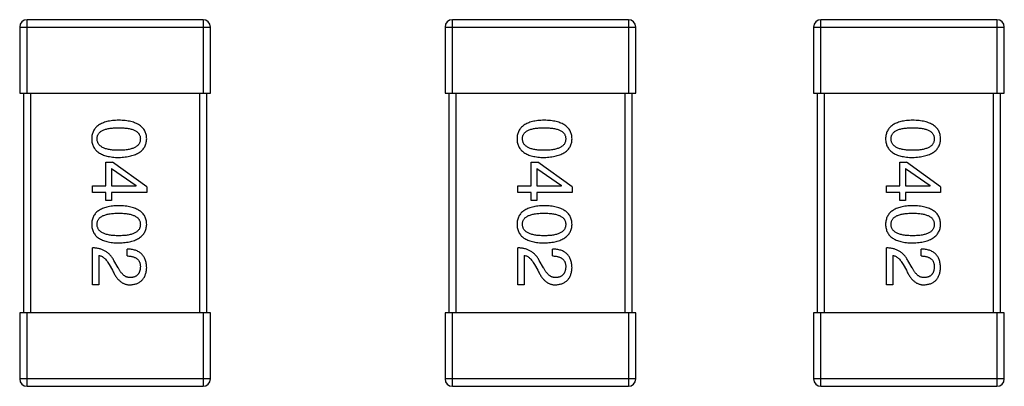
# Model space of a CAD drawing. Header units: millimetres. Extents: x 134 to 283, y 142 to 332.
# Tile 62 of 145: x 199.49 to 202.18, y 181.94 to 182.94. Entities that reach past the tile are written whole.
import ezdxf

# ---------------------------------------------------------------- set-up
doc = ezdxf.new("R2010")
doc.units = ezdxf.units.MM
doc.header["$LTSCALE"] = 0.1
doc.layers.get('0').update_dxf_attribs({"linetype": 'CONTINUOUS'})

msp = doc.modelspace()

# ---------------------------------------------------------------- linework, layer by layer
at = {"color": 7, "linetype": 'Continuous'}
for p, q in [((199.9914, 182.9402), (199.5114, 182.9402)), ((199.5114, 182.7402), (199.5114, 182.9402)), ((199.9914, 182.9402), (199.9914, 182.7402)), ((201.1514, 182.9402), (200.6714, 182.9402)), ((200.6714, 182.7402), (200.6714, 182.9402)), ((201.1514, 182.9402), (201.1514, 182.7402)), ((202.1565, 182.9402), (201.6765, 182.9402)), ((201.6765, 182.7402), (201.6765, 182.9402)), ((202.1565, 182.9402), (202.1565, 182.7402)), ((199.4914, 182.9202), (200.0114, 182.9202)), ((199.4914, 182.9202), (199.4914, 182.7402)), ((200.0114, 182.7402), (200.0114, 182.9202)), ((200.6514, 182.9202), (201.1714, 182.9202)), ((200.6514, 182.9202), (200.6514, 182.7402)), ((201.1714, 182.7402), (201.1714, 182.9202)), ((201.6565, 182.9202), (202.1765, 182.9202)), ((201.6565, 182.9202), (201.6565, 182.7402)), ((202.1765, 182.7402), (202.1765, 182.9202)), ((199.4914, 182.7402), (200.0114, 182.7402)), ((199.5014, 182.7402), (199.5014, 182.1402)), ((199.5214, 182.1402), (199.5214, 182.7402)), ((199.9814, 182.7402), (199.9814, 182.1402)), ((200.0014, 182.1402), (200.0014, 182.7402)), ((200.6514, 182.7402), (201.1714, 182.7402)), ((200.6614, 182.7402), (200.6614, 182.1402)), ((200.6814, 182.1402), (200.6814, 182.7402)), ((201.1414, 182.7402), (201.1414, 182.1402)), ((201.1614, 182.1402), (201.1614, 182.7402)), ((201.6565, 182.7402), (202.1765, 182.7402)), ((201.6665, 182.7402), (201.6665, 182.1402)), ((201.6865, 182.1402), (201.6865, 182.7402)), ((202.1465, 182.7402), (202.1465, 182.1402)), ((202.1665, 182.1402), (202.1665, 182.7402)), ((199.7262, 182.5519), (199.7442, 182.5519)), ((199.7262, 182.4871), (199.7262, 182.5519)), ((199.7418, 182.5346), (199.809, 182.4879)), ((199.7418, 182.5346), (199.7418, 182.4871)), ((199.8377, 182.4846), (199.7442, 182.5519)), ((200.8862, 182.5519), (200.9042, 182.5519)), ((200.8862, 182.4871), (200.8862, 182.5519)), ((200.9018, 182.5346), (200.969, 182.4879)), ((200.9018, 182.5346), (200.9018, 182.4871)), ((200.9977, 182.4846), (200.9042, 182.5519)), ((201.8913, 182.5519), (201.9093, 182.5519)), ((201.8913, 182.4871), (201.8913, 182.5519)), ((201.9068, 182.5346), (201.974, 182.4879)), ((201.9068, 182.5346), (201.9068, 182.4871)), ((202.0027, 182.4846), (201.9093, 182.5519)), ((199.6901, 182.4871), (199.7262, 182.4871)), ((199.6901, 182.4691), (199.6901, 182.4871)), ((199.7418, 182.4871), (199.809, 182.4871)), ((199.809, 182.4871), (199.809, 182.4879)), ((199.8377, 182.4846), (199.8377, 182.4691)), ((200.8501, 182.4871), (200.8862, 182.4871)), ((200.8501, 182.4691), (200.8501, 182.4871)), ((200.9018, 182.4871), (200.969, 182.4871)), ((200.969, 182.4871), (200.969, 182.4879)), ((200.9977, 182.4846), (200.9977, 182.4691)), ((201.8552, 182.4871), (201.8913, 182.4871)), ((201.8552, 182.4691), (201.8552, 182.4871)), ((201.9068, 182.4871), (201.974, 182.4871)), ((201.974, 182.4871), (201.974, 182.4879)), ((202.0027, 182.4846), (202.0027, 182.4691)), ((199.7262, 182.4691), (199.6901, 182.4691)), ((199.7262, 182.4469), (199.7262, 182.4691)), ((199.8377, 182.4691), (199.7418, 182.4691)), ((199.7418, 182.4691), (199.7418, 182.4469)), ((200.8862, 182.4691), (200.8501, 182.4691)), ((200.8862, 182.4469), (200.8862, 182.4691)), ((200.9977, 182.4691), (200.9018, 182.4691)), ((200.9018, 182.4691), (200.9018, 182.4469)), ((201.8913, 182.4691), (201.8552, 182.4691)), ((201.8913, 182.4469), (201.8913, 182.4691)), ((202.0027, 182.4691), (201.9068, 182.4691)), ((201.9068, 182.4691), (201.9068, 182.4469)), ((199.7418, 182.4469), (199.7262, 182.4469)), ((200.9018, 182.4469), (200.8862, 182.4469)), ((201.9068, 182.4469), (201.8913, 182.4469)), ((199.6901, 182.2171), (199.6901, 182.3179)), ((200.8501, 182.2171), (200.8501, 182.3179)), ((201.8552, 182.2171), (201.8552, 182.3179)), ((199.7073, 182.2974), (199.7073, 182.2171)), ((199.7844, 182.2958), (199.7844, 182.3146)), ((200.8673, 182.2974), (200.8673, 182.2171)), ((200.9444, 182.2958), (200.9444, 182.3146)), ((201.8724, 182.2974), (201.8724, 182.2171)), ((201.9495, 182.2958), (201.9495, 182.3146)), ((199.7352, 182.2728), (199.7442, 182.2572)), ((199.7598, 182.2638), (199.7483, 182.2835)), ((200.8952, 182.2728), (200.9042, 182.2572)), ((200.9198, 182.2638), (200.9083, 182.2835)), ((201.9003, 182.2728), (201.9093, 182.2572)), ((201.9249, 182.2638), (201.9134, 182.2835)), ((199.7073, 182.2171), (199.6901, 182.2171)), ((200.8673, 182.2171), (200.8501, 182.2171)), ((201.8724, 182.2171), (201.8552, 182.2171)), ((200.0114, 182.1402), (199.4914, 182.1402)), ((199.4914, 182.1402), (199.4914, 181.9602)), ((199.5114, 181.9402), (199.5114, 182.1402)), ((199.9914, 182.1402), (199.9914, 181.9402)), ((200.0114, 181.9602), (200.0114, 182.1402)), ((201.1714, 182.1402), (200.6514, 182.1402)), ((200.6514, 182.1402), (200.6514, 181.9602)), ((200.6714, 181.9402), (200.6714, 182.1402)), ((201.1514, 182.1402), (201.1514, 181.9402)), ((201.1714, 181.9602), (201.1714, 182.1402)), ((202.1765, 182.1402), (201.6565, 182.1402)), ((201.6565, 182.1402), (201.6565, 181.9602)), ((201.6765, 181.9402), (201.6765, 182.1402)), ((202.1565, 182.1402), (202.1565, 181.9402)), ((202.1765, 181.9602), (202.1765, 182.1402)), ((200.0114, 181.9602), (199.4914, 181.9602)), ((199.5114, 181.9402), (199.9914, 181.9402)), ((201.1714, 181.9602), (200.6514, 181.9602)), ((200.6714, 181.9402), (201.1514, 181.9402)), ((202.1765, 181.9602), (201.6565, 181.9602)), ((201.6765, 181.9402), (202.1565, 181.9402))]:
    msp.add_line(p, q, dxfattribs=at)
for centre, start, end in [((199.5114, 182.9202), 90, 180), ((199.9914, 182.9202), 0, 90), ((200.6714, 182.9202), 90, 180), ((201.1514, 182.9202), 0, 90), ((201.6765, 182.9202), 90, 180), ((202.1565, 182.9202), 0, 90), ((199.5114, 181.9602), 180, 270), ((199.9914, 181.9602), 270, 0), ((200.6714, 181.9602), 180, 270), ((201.1514, 181.9602), 270, 0), ((201.6765, 181.9602), 180, 270), ((202.1565, 181.9602), 270, 0)]:
    msp.add_arc(centre, 0.02, start, end, dxfattribs=at)
for points, knots in [([(199.7614, 182.666), (199.7585, 182.6659), (199.7528, 182.6657), (199.7445, 182.6649), (199.7368, 182.6638), (199.7296, 182.6623), (199.723, 182.6604), (199.717, 182.6582), (199.7114, 182.6556), (199.7065, 182.6526), (199.7021, 182.6492), (199.6984, 182.6455), (199.6951, 182.6413), (199.6925, 182.6368), (199.6904, 182.6319), (199.6889, 182.6267), (199.6879, 182.621), (199.6878, 182.6171), (199.6877, 182.6152)], [0, 0, 0, 0, 0.087693, 0.170223, 0.247496, 0.319826, 0.387768, 0.451403, 0.511459, 0.568358, 0.622671, 0.675251, 0.726739, 0.778422, 0.830759, 0.884394, 0.940865, 1, 1, 1, 1]), ([(199.8377, 182.6152), (199.8376, 182.6171), (199.8374, 182.621), (199.8364, 182.6267), (199.8348, 182.6319), (199.8327, 182.6368), (199.83, 182.6413), (199.8266, 182.6455), (199.8227, 182.6492), (199.8182, 182.6526), (199.8131, 182.6556), (199.8074, 182.6582), (199.8012, 182.6604), (199.7943, 182.6623), (199.7869, 182.6638), (199.779, 182.6649), (199.7704, 182.6657), (199.7645, 182.6659), (199.7614, 182.666)], [0, 0, 0, 0, 0.057911, 0.113262, 0.165956, 0.217443, 0.268511, 0.319665, 0.372, 0.426129, 0.483365, 0.543779, 0.607756, 0.676562, 0.749704, 0.827713, 0.911177, 1, 1, 1, 1]), ([(200.9214, 182.666), (200.9185, 182.6659), (200.9128, 182.6657), (200.9045, 182.6649), (200.8968, 182.6638), (200.8896, 182.6623), (200.883, 182.6604), (200.8769, 182.6582), (200.8714, 182.6556), (200.8665, 182.6526), (200.8621, 182.6492), (200.8584, 182.6455), (200.8551, 182.6413), (200.8525, 182.6368), (200.8504, 182.6319), (200.8489, 182.6267), (200.8479, 182.621), (200.8478, 182.6171), (200.8477, 182.6152)], [0, 0, 0, 0, 0.087693, 0.170223, 0.247496, 0.319826, 0.387768, 0.451403, 0.511459, 0.568358, 0.622671, 0.675251, 0.726739, 0.778422, 0.830759, 0.884394, 0.940865, 1, 1, 1, 1]), ([(200.9977, 182.6152), (200.9976, 182.6171), (200.9974, 182.621), (200.9964, 182.6267), (200.9948, 182.6319), (200.9927, 182.6368), (200.99, 182.6413), (200.9866, 182.6455), (200.9827, 182.6492), (200.9782, 182.6526), (200.9731, 182.6556), (200.9674, 182.6582), (200.9612, 182.6604), (200.9543, 182.6623), (200.9469, 182.6638), (200.939, 182.6649), (200.9304, 182.6657), (200.9245, 182.6659), (200.9214, 182.666)], [0, 0, 0, 0, 0.057911, 0.113262, 0.165956, 0.217443, 0.268511, 0.319665, 0.372, 0.426129, 0.483365, 0.543779, 0.607756, 0.676562, 0.749704, 0.827713, 0.911177, 1, 1, 1, 1]), ([(201.9265, 182.666), (201.9236, 182.6659), (201.9178, 182.6657), (201.9095, 182.6649), (201.9018, 182.6638), (201.8947, 182.6623), (201.8881, 182.6604), (201.882, 182.6582), (201.8765, 182.6556), (201.8716, 182.6526), (201.8672, 182.6492), (201.8634, 182.6455), (201.8602, 182.6413), (201.8575, 182.6368), (201.8555, 182.6319), (201.8539, 182.6267), (201.853, 182.621), (201.8528, 182.6171), (201.8527, 182.6152)], [0, 0, 0, 0, 0.087693, 0.170223, 0.247496, 0.319826, 0.387768, 0.451403, 0.511459, 0.568358, 0.622671, 0.675251, 0.726739, 0.778422, 0.830759, 0.884394, 0.940865, 1, 1, 1, 1]), ([(202.0027, 182.6152), (202.0026, 182.6171), (202.0025, 182.621), (202.0015, 182.6267), (201.9999, 182.6319), (201.9978, 182.6368), (201.995, 182.6413), (201.9917, 182.6455), (201.9878, 182.6492), (201.9832, 182.6526), (201.9782, 182.6556), (201.9725, 182.6582), (201.9662, 182.6604), (201.9594, 182.6623), (201.952, 182.6638), (201.944, 182.6649), (201.9355, 182.6657), (201.9295, 182.6659), (201.9265, 182.666)], [0, 0, 0, 0, 0.057911, 0.113262, 0.165956, 0.217443, 0.268511, 0.319665, 0.372, 0.426129, 0.483365, 0.543779, 0.607756, 0.676562, 0.749704, 0.827713, 0.911177, 1, 1, 1, 1]), ([(199.7024, 182.6152), (199.7025, 182.6164), (199.7026, 182.6188), (199.7032, 182.6223), (199.7044, 182.6255), (199.7061, 182.6285), (199.7082, 182.6312), (199.7107, 182.6338), (199.7137, 182.636), (199.7172, 182.638), (199.7212, 182.6398), (199.7256, 182.6413), (199.7304, 182.6426), (199.7357, 182.6437), (199.7415, 182.6445), (199.7477, 182.645), (199.7544, 182.6454), (199.7591, 182.6455), (199.7614, 182.6455)], [0, 0, 0, 0, 0.049766, 0.097012, 0.143225, 0.188786, 0.235079, 0.282962, 0.333687, 0.387747, 0.445963, 0.508657, 0.576545, 0.649868, 0.72822, 0.812712, 0.903543, 1, 1, 1, 1]), ([(199.7614, 182.6455), (199.7638, 182.6455), (199.7684, 182.6454), (199.7751, 182.645), (199.7814, 182.6445), (199.7871, 182.6437), (199.7924, 182.6426), (199.7973, 182.6413), (199.8017, 182.6398), (199.8056, 182.638), (199.8091, 182.636), (199.8122, 182.6338), (199.8147, 182.6312), (199.8168, 182.6285), (199.8185, 182.6255), (199.8196, 182.6223), (199.8203, 182.6188), (199.8204, 182.6164), (199.8205, 182.6152)], [0, 0, 0, 0, 0.096452, 0.187278, 0.271765, 0.350519, 0.423437, 0.491321, 0.554011, 0.612224, 0.666281, 0.717003, 0.764884, 0.811423, 0.856783, 0.902993, 0.950236, 1, 1, 1, 1]), ([(200.8624, 182.6152), (200.8625, 182.6164), (200.8626, 182.6188), (200.8632, 182.6223), (200.8644, 182.6255), (200.8661, 182.6285), (200.8681, 182.6312), (200.8707, 182.6338), (200.8737, 182.636), (200.8772, 182.638), (200.8812, 182.6398), (200.8856, 182.6413), (200.8904, 182.6426), (200.8957, 182.6437), (200.9015, 182.6445), (200.9077, 182.645), (200.9144, 182.6454), (200.9191, 182.6455), (200.9214, 182.6455)], [0, 0, 0, 0, 0.049766, 0.097012, 0.143225, 0.188786, 0.235079, 0.282962, 0.333687, 0.387747, 0.445963, 0.508657, 0.576545, 0.649868, 0.72822, 0.812712, 0.903543, 1, 1, 1, 1]), ([(200.9214, 182.6455), (200.9238, 182.6455), (200.9284, 182.6454), (200.9351, 182.645), (200.9414, 182.6445), (200.9471, 182.6437), (200.9524, 182.6426), (200.9573, 182.6413), (200.9617, 182.6398), (200.9656, 182.638), (200.9691, 182.636), (200.9722, 182.6338), (200.9747, 182.6312), (200.9768, 182.6285), (200.9785, 182.6255), (200.9796, 182.6223), (200.9803, 182.6188), (200.9804, 182.6164), (200.9805, 182.6152)], [0, 0, 0, 0, 0.096452, 0.187278, 0.271765, 0.350519, 0.423437, 0.491321, 0.554011, 0.612224, 0.666281, 0.717003, 0.764884, 0.811423, 0.856783, 0.902993, 0.950236, 1, 1, 1, 1]), ([(201.8675, 182.6152), (201.8675, 182.6164), (201.8676, 182.6188), (201.8683, 182.6223), (201.8695, 182.6255), (201.8711, 182.6285), (201.8732, 182.6312), (201.8758, 182.6338), (201.8788, 182.636), (201.8823, 182.638), (201.8862, 182.6398), (201.8906, 182.6413), (201.8955, 182.6426), (201.9008, 182.6437), (201.9066, 182.6445), (201.9128, 182.645), (201.9195, 182.6454), (201.9241, 182.6455), (201.9265, 182.6455)], [0, 0, 0, 0, 0.049766, 0.097012, 0.143225, 0.188786, 0.235079, 0.282962, 0.333687, 0.387747, 0.445963, 0.508657, 0.576545, 0.649868, 0.72822, 0.812712, 0.903543, 1, 1, 1, 1]), ([(201.9265, 182.6455), (201.9289, 182.6455), (201.9335, 182.6454), (201.9402, 182.645), (201.9464, 182.6445), (201.9522, 182.6437), (201.9575, 182.6426), (201.9624, 182.6413), (201.9668, 182.6398), (201.9707, 182.638), (201.9742, 182.636), (201.9772, 182.6338), (201.9798, 182.6312), (201.9819, 182.6285), (201.9835, 182.6255), (201.9847, 182.6223), (201.9854, 182.6188), (201.9855, 182.6164), (201.9855, 182.6152)], [0, 0, 0, 0, 0.096452, 0.187278, 0.271765, 0.350519, 0.423437, 0.491321, 0.554011, 0.612224, 0.666281, 0.717003, 0.764884, 0.811423, 0.856783, 0.902993, 0.950236, 1, 1, 1, 1]), ([(199.6877, 182.6152), (199.6878, 182.6132), (199.6879, 182.6093), (199.6889, 182.6037), (199.6904, 182.5984), (199.6925, 182.5935), (199.6951, 182.589), (199.6984, 182.5848), (199.7022, 182.5811), (199.7065, 182.5777), (199.7115, 182.5747), (199.7169, 182.5721), (199.723, 182.5699), (199.7296, 182.568), (199.7368, 182.5665), (199.7445, 182.5654), (199.7528, 182.5646), (199.7585, 182.5644), (199.7614, 182.5643)], [0, 0, 0, 0, 0.059134, 0.115603, 0.169236, 0.221572, 0.273254, 0.32474, 0.377319, 0.431815, 0.488555, 0.548609, 0.612242, 0.680182, 0.75251, 0.829782, 0.91231, 1, 1, 1, 1]), ([(199.7614, 182.584), (199.7591, 182.584), (199.7545, 182.5841), (199.7479, 182.5844), (199.7418, 182.585), (199.7361, 182.5859), (199.7308, 182.587), (199.7259, 182.5883), (199.7216, 182.5899), (199.7176, 182.5917), (199.7141, 182.5938), (199.7111, 182.5961), (199.7085, 182.5986), (199.7064, 182.6015), (199.7047, 182.6045), (199.7034, 182.6079), (199.7027, 182.6114), (199.7025, 182.6139), (199.7024, 182.6152)], [0, 0, 0, 0, 0.094834, 0.184067, 0.267029, 0.344713, 0.417334, 0.484367, 0.546941, 0.604717, 0.65953, 0.710539, 0.759381, 0.806382, 0.853027, 0.900623, 0.949121, 1, 1, 1, 1]), ([(199.7614, 182.5643), (199.7645, 182.5645), (199.7703, 182.5647), (199.7788, 182.5656), (199.7867, 182.5668), (199.794, 182.5683), (199.8008, 182.5702), (199.807, 182.5725), (199.8127, 182.5751), (199.8178, 182.5781), (199.8223, 182.5815), (199.8262, 182.5852), (199.8296, 182.5893), (199.8324, 182.5938), (199.8346, 182.5986), (199.8362, 182.6038), (199.8373, 182.6094), (199.8375, 182.6132), (199.8377, 182.6152)], [0, 0, 0, 0, 0.088475, 0.171606, 0.249595, 0.322626, 0.391327, 0.455765, 0.516374, 0.573675, 0.628522, 0.681161, 0.732559, 0.783563, 0.83504, 0.887639, 0.942585, 1, 1, 1, 1]), ([(199.8205, 182.6152), (199.8204, 182.6139), (199.8203, 182.6114), (199.8196, 182.6079), (199.8185, 182.6045), (199.8169, 182.6015), (199.8147, 182.5987), (199.8122, 182.5961), (199.8091, 182.5938), (199.8057, 182.5917), (199.8017, 182.5899), (199.7973, 182.5883), (199.7925, 182.587), (199.7871, 182.5859), (199.7814, 182.585), (199.7751, 182.5844), (199.7684, 182.5841), (199.7638, 182.584), (199.7614, 182.584)], [0, 0, 0, 0, 0.050604, 0.098688, 0.145699, 0.191791, 0.238625, 0.286717, 0.337546, 0.391814, 0.449755, 0.512106, 0.579685, 0.652048, 0.730262, 0.814146, 0.904281, 1, 1, 1, 1]), ([(200.8477, 182.6152), (200.8478, 182.6132), (200.8479, 182.6093), (200.8489, 182.6037), (200.8504, 182.5984), (200.8525, 182.5935), (200.8551, 182.589), (200.8584, 182.5848), (200.8622, 182.5811), (200.8665, 182.5777), (200.8715, 182.5747), (200.8769, 182.5721), (200.883, 182.5699), (200.8896, 182.568), (200.8968, 182.5665), (200.9045, 182.5654), (200.9128, 182.5646), (200.9185, 182.5644), (200.9214, 182.5643)], [0, 0, 0, 0, 0.059134, 0.115603, 0.169236, 0.221572, 0.273254, 0.32474, 0.377319, 0.431815, 0.488555, 0.548609, 0.612242, 0.680182, 0.75251, 0.829782, 0.91231, 1, 1, 1, 1]), ([(200.9214, 182.584), (200.9191, 182.584), (200.9145, 182.5841), (200.9079, 182.5844), (200.9018, 182.585), (200.896, 182.5859), (200.8908, 182.587), (200.8859, 182.5883), (200.8816, 182.5899), (200.8776, 182.5917), (200.8741, 182.5938), (200.8711, 182.5961), (200.8685, 182.5986), (200.8664, 182.6015), (200.8647, 182.6045), (200.8634, 182.6079), (200.8627, 182.6114), (200.8625, 182.6139), (200.8624, 182.6152)], [0, 0, 0, 0, 0.094834, 0.184067, 0.267029, 0.344713, 0.417334, 0.484367, 0.546941, 0.604717, 0.65953, 0.710539, 0.759381, 0.806382, 0.853027, 0.900623, 0.949121, 1, 1, 1, 1]), ([(200.9214, 182.5643), (200.9245, 182.5645), (200.9303, 182.5647), (200.9388, 182.5656), (200.9467, 182.5668), (200.954, 182.5683), (200.9608, 182.5702), (200.967, 182.5725), (200.9727, 182.5751), (200.9778, 182.5781), (200.9823, 182.5815), (200.9862, 182.5852), (200.9896, 182.5893), (200.9924, 182.5938), (200.9946, 182.5986), (200.9962, 182.6038), (200.9973, 182.6094), (200.9975, 182.6132), (200.9977, 182.6152)], [0, 0, 0, 0, 0.088475, 0.171606, 0.249595, 0.322626, 0.391327, 0.455765, 0.516374, 0.573675, 0.628522, 0.681161, 0.732559, 0.783563, 0.83504, 0.887639, 0.942585, 1, 1, 1, 1]), ([(200.9805, 182.6152), (200.9804, 182.6139), (200.9803, 182.6114), (200.9796, 182.6079), (200.9785, 182.6045), (200.9768, 182.6015), (200.9747, 182.5987), (200.9722, 182.5961), (200.9691, 182.5938), (200.9657, 182.5917), (200.9617, 182.5899), (200.9573, 182.5883), (200.9524, 182.587), (200.9471, 182.5859), (200.9414, 182.585), (200.9351, 182.5844), (200.9284, 182.5841), (200.9238, 182.584), (200.9214, 182.584)], [0, 0, 0, 0, 0.050604, 0.098688, 0.145699, 0.191791, 0.238625, 0.286717, 0.337546, 0.391814, 0.449755, 0.512106, 0.579685, 0.652048, 0.730262, 0.814146, 0.904281, 1, 1, 1, 1]), ([(201.8527, 182.6152), (201.8528, 182.6132), (201.853, 182.6093), (201.8539, 182.6037), (201.8555, 182.5984), (201.8575, 182.5935), (201.8602, 182.589), (201.8634, 182.5848), (201.8672, 182.5811), (201.8716, 182.5777), (201.8765, 182.5747), (201.882, 182.5721), (201.8881, 182.5699), (201.8947, 182.568), (201.9018, 182.5665), (201.9095, 182.5654), (201.9178, 182.5646), (201.9236, 182.5644), (201.9265, 182.5643)], [0, 0, 0, 0, 0.059134, 0.115603, 0.169236, 0.221572, 0.273254, 0.32474, 0.377319, 0.431815, 0.488555, 0.548609, 0.612242, 0.680182, 0.75251, 0.829782, 0.91231, 1, 1, 1, 1]), ([(201.9265, 182.584), (201.9242, 182.584), (201.9196, 182.5841), (201.913, 182.5844), (201.9068, 182.585), (201.9011, 182.5859), (201.8958, 182.587), (201.891, 182.5883), (201.8866, 182.5899), (201.8827, 182.5917), (201.8792, 182.5938), (201.8762, 182.5961), (201.8735, 182.5986), (201.8714, 182.6015), (201.8697, 182.6045), (201.8685, 182.6079), (201.8677, 182.6114), (201.8676, 182.6139), (201.8675, 182.6152)], [0, 0, 0, 0, 0.094834, 0.184067, 0.267029, 0.344713, 0.417334, 0.484367, 0.546941, 0.604717, 0.65953, 0.710539, 0.759381, 0.806382, 0.853027, 0.900623, 0.949121, 1, 1, 1, 1]), ([(201.9265, 182.5643), (201.9295, 182.5645), (201.9354, 182.5647), (201.9439, 182.5656), (201.9518, 182.5668), (201.9591, 182.5683), (201.9659, 182.5702), (201.9721, 182.5725), (201.9778, 182.5751), (201.9828, 182.5781), (201.9873, 182.5815), (201.9913, 182.5852), (201.9947, 182.5893), (201.9975, 182.5938), (201.9997, 182.5986), (202.0013, 182.6038), (202.0024, 182.6094), (202.0026, 182.6132), (202.0027, 182.6152)], [0, 0, 0, 0, 0.088475, 0.171606, 0.249595, 0.322626, 0.391327, 0.455765, 0.516374, 0.573675, 0.628522, 0.681161, 0.732559, 0.783563, 0.83504, 0.887639, 0.942585, 1, 1, 1, 1]), ([(201.9855, 182.6152), (201.9855, 182.6139), (201.9854, 182.6114), (201.9847, 182.6079), (201.9835, 182.6045), (201.9819, 182.6015), (201.9798, 182.5987), (201.9772, 182.5961), (201.9742, 182.5938), (201.9707, 182.5917), (201.9668, 182.5899), (201.9624, 182.5883), (201.9575, 182.587), (201.9522, 182.5859), (201.9464, 182.585), (201.9402, 182.5844), (201.9335, 182.5841), (201.9289, 182.584), (201.9265, 182.584)], [0, 0, 0, 0, 0.050604, 0.098688, 0.145699, 0.191791, 0.238625, 0.286717, 0.337546, 0.391814, 0.449755, 0.512106, 0.579685, 0.652048, 0.730262, 0.814146, 0.904281, 1, 1, 1, 1]), ([(199.7614, 182.4328), (199.7585, 182.4327), (199.7528, 182.4325), (199.7445, 182.4318), (199.7368, 182.4307), (199.7296, 182.4291), (199.723, 182.4273), (199.717, 182.425), (199.7114, 182.4224), (199.7065, 182.4194), (199.7021, 182.4161), (199.6984, 182.4123), (199.6951, 182.4082), (199.6925, 182.4037), (199.6904, 182.3988), (199.6889, 182.3935), (199.6879, 182.3879), (199.6878, 182.384), (199.6877, 182.382)], [0, 0, 0, 0, 0.087693, 0.170223, 0.247496, 0.319826, 0.387768, 0.451403, 0.511459, 0.568358, 0.622671, 0.675251, 0.726739, 0.778422, 0.830759, 0.884394, 0.940865, 1, 1, 1, 1]), ([(199.8377, 182.382), (199.8376, 182.384), (199.8374, 182.3879), (199.8364, 182.3935), (199.8348, 182.3988), (199.8327, 182.4037), (199.83, 182.4082), (199.8266, 182.4123), (199.8227, 182.4161), (199.8182, 182.4194), (199.8131, 182.4224), (199.8074, 182.425), (199.8012, 182.4273), (199.7943, 182.4291), (199.7869, 182.4307), (199.779, 182.4318), (199.7704, 182.4325), (199.7645, 182.4327), (199.7614, 182.4328)], [0, 0, 0, 0, 0.057911, 0.113262, 0.165956, 0.217443, 0.268511, 0.319665, 0.372, 0.426129, 0.483365, 0.543779, 0.607756, 0.676562, 0.749704, 0.827713, 0.911177, 1, 1, 1, 1]), ([(200.9214, 182.4328), (200.9185, 182.4327), (200.9128, 182.4325), (200.9045, 182.4318), (200.8968, 182.4307), (200.8896, 182.4291), (200.883, 182.4273), (200.8769, 182.425), (200.8714, 182.4224), (200.8665, 182.4194), (200.8621, 182.4161), (200.8584, 182.4123), (200.8551, 182.4082), (200.8525, 182.4037), (200.8504, 182.3988), (200.8489, 182.3935), (200.8479, 182.3879), (200.8478, 182.384), (200.8477, 182.382)], [0, 0, 0, 0, 0.087693, 0.170223, 0.247496, 0.319826, 0.387768, 0.451403, 0.511459, 0.568358, 0.622671, 0.675251, 0.726739, 0.778422, 0.830759, 0.884394, 0.940865, 1, 1, 1, 1]), ([(200.9977, 182.382), (200.9976, 182.384), (200.9974, 182.3879), (200.9964, 182.3935), (200.9948, 182.3988), (200.9927, 182.4037), (200.99, 182.4082), (200.9866, 182.4123), (200.9827, 182.4161), (200.9782, 182.4194), (200.9731, 182.4224), (200.9674, 182.425), (200.9612, 182.4273), (200.9543, 182.4291), (200.9469, 182.4307), (200.939, 182.4318), (200.9304, 182.4325), (200.9245, 182.4327), (200.9214, 182.4328)], [0, 0, 0, 0, 0.057911, 0.113262, 0.165956, 0.217443, 0.268511, 0.319665, 0.372, 0.426129, 0.483365, 0.543779, 0.607756, 0.676562, 0.749704, 0.827713, 0.911177, 1, 1, 1, 1]), ([(201.9265, 182.4328), (201.9236, 182.4327), (201.9178, 182.4325), (201.9095, 182.4318), (201.9018, 182.4307), (201.8947, 182.4291), (201.8881, 182.4273), (201.882, 182.425), (201.8765, 182.4224), (201.8716, 182.4194), (201.8672, 182.4161), (201.8634, 182.4123), (201.8602, 182.4082), (201.8575, 182.4037), (201.8555, 182.3988), (201.8539, 182.3935), (201.853, 182.3879), (201.8528, 182.384), (201.8527, 182.382)], [0, 0, 0, 0, 0.087693, 0.170223, 0.247496, 0.319826, 0.387768, 0.451403, 0.511459, 0.568358, 0.622671, 0.675251, 0.726739, 0.778422, 0.830759, 0.884394, 0.940865, 1, 1, 1, 1]), ([(202.0027, 182.382), (202.0026, 182.384), (202.0025, 182.3879), (202.0015, 182.3935), (201.9999, 182.3988), (201.9978, 182.4037), (201.995, 182.4082), (201.9917, 182.4123), (201.9878, 182.4161), (201.9832, 182.4194), (201.9782, 182.4224), (201.9725, 182.425), (201.9662, 182.4273), (201.9594, 182.4291), (201.952, 182.4307), (201.944, 182.4318), (201.9355, 182.4325), (201.9295, 182.4327), (201.9265, 182.4328)], [0, 0, 0, 0, 0.057911, 0.113262, 0.165956, 0.217443, 0.268511, 0.319665, 0.372, 0.426129, 0.483365, 0.543779, 0.607756, 0.676562, 0.749704, 0.827713, 0.911177, 1, 1, 1, 1]), ([(199.7024, 182.382), (199.7025, 182.3832), (199.7026, 182.3856), (199.7032, 182.3891), (199.7044, 182.3924), (199.7061, 182.3953), (199.7082, 182.3981), (199.7107, 182.4006), (199.7137, 182.4029), (199.7172, 182.4049), (199.7212, 182.4066), (199.7256, 182.4082), (199.7304, 182.4094), (199.7357, 182.4105), (199.7415, 182.4113), (199.7477, 182.4119), (199.7544, 182.4123), (199.7591, 182.4123), (199.7614, 182.4123)], [0, 0, 0, 0, 0.049766, 0.097012, 0.143225, 0.188786, 0.235079, 0.282962, 0.333687, 0.387747, 0.445963, 0.508657, 0.576545, 0.649868, 0.72822, 0.812712, 0.903543, 1, 1, 1, 1]), ([(199.7614, 182.4123), (199.7638, 182.4123), (199.7684, 182.4123), (199.7751, 182.4119), (199.7814, 182.4113), (199.7871, 182.4105), (199.7924, 182.4094), (199.7973, 182.4082), (199.8017, 182.4066), (199.8056, 182.4049), (199.8091, 182.4029), (199.8122, 182.4006), (199.8147, 182.3981), (199.8168, 182.3953), (199.8185, 182.3923), (199.8196, 182.3891), (199.8203, 182.3856), (199.8204, 182.3832), (199.8205, 182.382)], [0, 0, 0, 0, 0.096452, 0.187278, 0.271765, 0.350519, 0.423437, 0.491321, 0.554011, 0.612224, 0.666281, 0.717003, 0.764884, 0.811423, 0.856783, 0.902993, 0.950236, 1, 1, 1, 1]), ([(200.8624, 182.382), (200.8625, 182.3832), (200.8626, 182.3856), (200.8632, 182.3891), (200.8644, 182.3924), (200.8661, 182.3953), (200.8681, 182.3981), (200.8707, 182.4006), (200.8737, 182.4029), (200.8772, 182.4049), (200.8812, 182.4066), (200.8856, 182.4082), (200.8904, 182.4094), (200.8957, 182.4105), (200.9015, 182.4113), (200.9077, 182.4119), (200.9144, 182.4123), (200.9191, 182.4123), (200.9214, 182.4123)], [0, 0, 0, 0, 0.049766, 0.097012, 0.143225, 0.188786, 0.235079, 0.282962, 0.333687, 0.387747, 0.445963, 0.508657, 0.576545, 0.649868, 0.72822, 0.812712, 0.903543, 1, 1, 1, 1]), ([(200.9214, 182.4123), (200.9238, 182.4123), (200.9284, 182.4123), (200.9351, 182.4119), (200.9414, 182.4113), (200.9471, 182.4105), (200.9524, 182.4094), (200.9573, 182.4082), (200.9617, 182.4066), (200.9656, 182.4049), (200.9691, 182.4029), (200.9722, 182.4006), (200.9747, 182.3981), (200.9768, 182.3953), (200.9785, 182.3923), (200.9796, 182.3891), (200.9803, 182.3856), (200.9804, 182.3832), (200.9805, 182.382)], [0, 0, 0, 0, 0.096452, 0.187278, 0.271765, 0.350519, 0.423437, 0.491321, 0.554011, 0.612224, 0.666281, 0.717003, 0.764884, 0.811423, 0.856783, 0.902993, 0.950236, 1, 1, 1, 1]), ([(201.8675, 182.382), (201.8675, 182.3832), (201.8676, 182.3856), (201.8683, 182.3891), (201.8695, 182.3924), (201.8711, 182.3953), (201.8732, 182.3981), (201.8758, 182.4006), (201.8788, 182.4029), (201.8823, 182.4049), (201.8862, 182.4066), (201.8906, 182.4082), (201.8955, 182.4094), (201.9008, 182.4105), (201.9066, 182.4113), (201.9128, 182.4119), (201.9195, 182.4123), (201.9241, 182.4123), (201.9265, 182.4123)], [0, 0, 0, 0, 0.049766, 0.097012, 0.143225, 0.188786, 0.235079, 0.282962, 0.333687, 0.387747, 0.445963, 0.508657, 0.576545, 0.649868, 0.72822, 0.812712, 0.903543, 1, 1, 1, 1]), ([(201.9265, 182.4123), (201.9289, 182.4123), (201.9335, 182.4123), (201.9402, 182.4119), (201.9464, 182.4113), (201.9522, 182.4105), (201.9575, 182.4094), (201.9624, 182.4082), (201.9668, 182.4066), (201.9707, 182.4049), (201.9742, 182.4029), (201.9772, 182.4006), (201.9798, 182.3981), (201.9819, 182.3953), (201.9835, 182.3923), (201.9847, 182.3891), (201.9854, 182.3856), (201.9855, 182.3832), (201.9855, 182.382)], [0, 0, 0, 0, 0.096452, 0.187278, 0.271765, 0.350519, 0.423437, 0.491321, 0.554011, 0.612224, 0.666281, 0.717003, 0.764884, 0.811423, 0.856783, 0.902993, 0.950236, 1, 1, 1, 1]), ([(199.6877, 182.382), (199.6878, 182.38), (199.6879, 182.3761), (199.6889, 182.3705), (199.6904, 182.3653), (199.6925, 182.3604), (199.6951, 182.3558), (199.6984, 182.3517), (199.7022, 182.3479), (199.7065, 182.3446), (199.7115, 182.3416), (199.7169, 182.339), (199.723, 182.3367), (199.7296, 182.3349), (199.7368, 182.3334), (199.7445, 182.3323), (199.7528, 182.3315), (199.7585, 182.3313), (199.7614, 182.3312)], [0, 0, 0, 0, 0.059134, 0.115603, 0.169236, 0.221572, 0.273254, 0.32474, 0.377319, 0.431815, 0.488555, 0.548609, 0.612242, 0.680182, 0.75251, 0.829782, 0.91231, 1, 1, 1, 1]), ([(199.7614, 182.3509), (199.7591, 182.3509), (199.7545, 182.3509), (199.7479, 182.3513), (199.7418, 182.3519), (199.7361, 182.3527), (199.7308, 182.3538), (199.7259, 182.3551), (199.7216, 182.3567), (199.7176, 182.3585), (199.7141, 182.3606), (199.7111, 182.3629), (199.7085, 182.3655), (199.7064, 182.3683), (199.7047, 182.3714), (199.7034, 182.3747), (199.7027, 182.3783), (199.7025, 182.3807), (199.7024, 182.382)], [0, 0, 0, 0, 0.094834, 0.184067, 0.267029, 0.344713, 0.417334, 0.484367, 0.546941, 0.604717, 0.65953, 0.710539, 0.759381, 0.806382, 0.853027, 0.900623, 0.949121, 1, 1, 1, 1]), ([(199.8205, 182.382), (199.8204, 182.3807), (199.8203, 182.3783), (199.8196, 182.3747), (199.8185, 182.3714), (199.8169, 182.3683), (199.8147, 182.3655), (199.8122, 182.3629), (199.8091, 182.3606), (199.8057, 182.3585), (199.8017, 182.3567), (199.7973, 182.3551), (199.7925, 182.3538), (199.7871, 182.3527), (199.7814, 182.3519), (199.7751, 182.3513), (199.7684, 182.3509), (199.7638, 182.3509), (199.7614, 182.3509)], [0, 0, 0, 0, 0.050604, 0.098688, 0.145699, 0.191791, 0.238625, 0.286717, 0.337546, 0.391814, 0.449755, 0.512106, 0.579685, 0.652048, 0.730262, 0.814146, 0.904281, 1, 1, 1, 1]), ([(199.7614, 182.3312), (199.7645, 182.3313), (199.7703, 182.3316), (199.7788, 182.3324), (199.7867, 182.3336), (199.794, 182.3352), (199.8008, 182.3371), (199.807, 182.3393), (199.8127, 182.342), (199.8178, 182.345), (199.8223, 182.3484), (199.8262, 182.3521), (199.8296, 182.3562), (199.8324, 182.3607), (199.8346, 182.3655), (199.8362, 182.3707), (199.8373, 182.3762), (199.8375, 182.3801), (199.8377, 182.382)], [0, 0, 0, 0, 0.088475, 0.171606, 0.249595, 0.322626, 0.391327, 0.455765, 0.516374, 0.573675, 0.628522, 0.681161, 0.732559, 0.783563, 0.83504, 0.887639, 0.942585, 1, 1, 1, 1]), ([(200.8477, 182.382), (200.8478, 182.38), (200.8479, 182.3761), (200.8489, 182.3705), (200.8504, 182.3653), (200.8525, 182.3604), (200.8551, 182.3558), (200.8584, 182.3517), (200.8622, 182.3479), (200.8665, 182.3446), (200.8715, 182.3416), (200.8769, 182.339), (200.883, 182.3367), (200.8896, 182.3349), (200.8968, 182.3334), (200.9045, 182.3323), (200.9128, 182.3315), (200.9185, 182.3313), (200.9214, 182.3312)], [0, 0, 0, 0, 0.059134, 0.115603, 0.169236, 0.221572, 0.273254, 0.32474, 0.377319, 0.431815, 0.488555, 0.548609, 0.612242, 0.680182, 0.75251, 0.829782, 0.91231, 1, 1, 1, 1]), ([(200.9214, 182.3509), (200.9191, 182.3509), (200.9145, 182.3509), (200.9079, 182.3513), (200.9018, 182.3519), (200.896, 182.3527), (200.8908, 182.3538), (200.8859, 182.3551), (200.8816, 182.3567), (200.8776, 182.3585), (200.8741, 182.3606), (200.8711, 182.3629), (200.8685, 182.3655), (200.8664, 182.3683), (200.8647, 182.3714), (200.8634, 182.3747), (200.8627, 182.3783), (200.8625, 182.3807), (200.8624, 182.382)], [0, 0, 0, 0, 0.094834, 0.184067, 0.267029, 0.344713, 0.417334, 0.484367, 0.546941, 0.604717, 0.65953, 0.710539, 0.759381, 0.806382, 0.853027, 0.900623, 0.949121, 1, 1, 1, 1]), ([(200.9805, 182.382), (200.9804, 182.3807), (200.9803, 182.3783), (200.9796, 182.3747), (200.9785, 182.3714), (200.9768, 182.3683), (200.9747, 182.3655), (200.9722, 182.3629), (200.9691, 182.3606), (200.9657, 182.3585), (200.9617, 182.3567), (200.9573, 182.3551), (200.9524, 182.3538), (200.9471, 182.3527), (200.9414, 182.3519), (200.9351, 182.3513), (200.9284, 182.3509), (200.9238, 182.3509), (200.9214, 182.3509)], [0, 0, 0, 0, 0.050604, 0.098688, 0.145699, 0.191791, 0.238625, 0.286717, 0.337546, 0.391814, 0.449755, 0.512106, 0.579685, 0.652048, 0.730262, 0.814146, 0.904281, 1, 1, 1, 1]), ([(200.9214, 182.3312), (200.9245, 182.3313), (200.9303, 182.3316), (200.9388, 182.3324), (200.9467, 182.3336), (200.954, 182.3352), (200.9608, 182.3371), (200.967, 182.3393), (200.9727, 182.342), (200.9778, 182.345), (200.9823, 182.3484), (200.9862, 182.3521), (200.9896, 182.3562), (200.9924, 182.3607), (200.9946, 182.3655), (200.9962, 182.3707), (200.9973, 182.3762), (200.9975, 182.3801), (200.9977, 182.382)], [0, 0, 0, 0, 0.088475, 0.171606, 0.249595, 0.322626, 0.391327, 0.455765, 0.516374, 0.573675, 0.628522, 0.681161, 0.732559, 0.783563, 0.83504, 0.887639, 0.942585, 1, 1, 1, 1]), ([(201.8527, 182.382), (201.8528, 182.38), (201.853, 182.3761), (201.8539, 182.3705), (201.8555, 182.3653), (201.8575, 182.3604), (201.8602, 182.3558), (201.8634, 182.3517), (201.8672, 182.3479), (201.8716, 182.3446), (201.8765, 182.3416), (201.882, 182.339), (201.8881, 182.3367), (201.8947, 182.3349), (201.9018, 182.3334), (201.9095, 182.3323), (201.9178, 182.3315), (201.9236, 182.3313), (201.9265, 182.3312)], [0, 0, 0, 0, 0.059134, 0.115603, 0.169236, 0.221572, 0.273254, 0.32474, 0.377319, 0.431815, 0.488555, 0.548609, 0.612242, 0.680182, 0.75251, 0.829782, 0.91231, 1, 1, 1, 1]), ([(201.9265, 182.3509), (201.9242, 182.3509), (201.9196, 182.3509), (201.913, 182.3513), (201.9068, 182.3519), (201.9011, 182.3527), (201.8958, 182.3538), (201.891, 182.3551), (201.8866, 182.3567), (201.8827, 182.3585), (201.8792, 182.3606), (201.8762, 182.3629), (201.8735, 182.3655), (201.8714, 182.3683), (201.8697, 182.3714), (201.8685, 182.3747), (201.8677, 182.3783), (201.8676, 182.3807), (201.8675, 182.382)], [0, 0, 0, 0, 0.094834, 0.184067, 0.267029, 0.344713, 0.417334, 0.484367, 0.546941, 0.604717, 0.65953, 0.710539, 0.759381, 0.806382, 0.853027, 0.900623, 0.949121, 1, 1, 1, 1]), ([(201.9855, 182.382), (201.9855, 182.3807), (201.9854, 182.3783), (201.9847, 182.3747), (201.9835, 182.3714), (201.9819, 182.3683), (201.9798, 182.3655), (201.9772, 182.3629), (201.9742, 182.3606), (201.9707, 182.3585), (201.9668, 182.3567), (201.9624, 182.3551), (201.9575, 182.3538), (201.9522, 182.3527), (201.9464, 182.3519), (201.9402, 182.3513), (201.9335, 182.3509), (201.9289, 182.3509), (201.9265, 182.3509)], [0, 0, 0, 0, 0.050604, 0.098688, 0.145699, 0.191791, 0.238625, 0.286717, 0.337546, 0.391814, 0.449755, 0.512106, 0.579685, 0.652048, 0.730262, 0.814146, 0.904281, 1, 1, 1, 1]), ([(201.9265, 182.3312), (201.9295, 182.3313), (201.9354, 182.3316), (201.9439, 182.3324), (201.9518, 182.3336), (201.9591, 182.3352), (201.9659, 182.3371), (201.9721, 182.3393), (201.9778, 182.342), (201.9828, 182.345), (201.9873, 182.3484), (201.9913, 182.3521), (201.9947, 182.3562), (201.9975, 182.3607), (201.9997, 182.3655), (202.0013, 182.3707), (202.0024, 182.3762), (202.0026, 182.3801), (202.0027, 182.382)], [0, 0, 0, 0, 0.088475, 0.171606, 0.249595, 0.322626, 0.391327, 0.455765, 0.516374, 0.573675, 0.628522, 0.681161, 0.732559, 0.783563, 0.83504, 0.887639, 0.942585, 1, 1, 1, 1]), ([(199.7483, 182.2835), (199.7476, 182.2848), (199.7461, 182.2875), (199.7435, 182.2913), (199.7409, 182.2949), (199.738, 182.2982), (199.735, 182.3013), (199.7317, 182.3041), (199.7284, 182.3066), (199.7248, 182.3089), (199.7211, 182.311), (199.7171, 182.3127), (199.7131, 182.3143), (199.7088, 182.3155), (199.7044, 182.3165), (199.6998, 182.3172), (199.695, 182.3177), (199.6918, 182.3178), (199.6901, 182.3179)], [0, 0, 0, 0, 0.065828, 0.130094, 0.192451, 0.254037, 0.313974, 0.373757, 0.433048, 0.492243, 0.551902, 0.611758, 0.672678, 0.734814, 0.798569, 0.863693, 0.930488, 1, 1, 1, 1]), ([(200.9083, 182.2835), (200.9076, 182.2848), (200.9061, 182.2875), (200.9035, 182.2913), (200.9008, 182.2949), (200.898, 182.2982), (200.8949, 182.3013), (200.8917, 182.3041), (200.8884, 182.3066), (200.8848, 182.3089), (200.881, 182.311), (200.8771, 182.3127), (200.8731, 182.3143), (200.8688, 182.3155), (200.8644, 182.3165), (200.8598, 182.3172), (200.855, 182.3177), (200.8518, 182.3178), (200.8501, 182.3179)], [0, 0, 0, 0, 0.065828, 0.130094, 0.192451, 0.254037, 0.313974, 0.373757, 0.433048, 0.492243, 0.551902, 0.611758, 0.672678, 0.734814, 0.798569, 0.863693, 0.930488, 1, 1, 1, 1]), ([(201.9134, 182.2835), (201.9126, 182.2848), (201.9111, 182.2875), (201.9086, 182.2913), (201.9059, 182.2949), (201.903, 182.2982), (201.9, 182.3013), (201.8968, 182.3041), (201.8934, 182.3066), (201.8898, 182.3089), (201.8861, 182.311), (201.8822, 182.3127), (201.8781, 182.3143), (201.8739, 182.3155), (201.8694, 182.3165), (201.8648, 182.3172), (201.8601, 182.3177), (201.8568, 182.3178), (201.8552, 182.3179)], [0, 0, 0, 0, 0.065828, 0.130094, 0.192451, 0.254037, 0.313974, 0.373757, 0.433048, 0.492243, 0.551902, 0.611758, 0.672678, 0.734814, 0.798569, 0.863693, 0.930488, 1, 1, 1, 1]), ([(199.7073, 182.2974), (199.7086, 182.2971), (199.7113, 182.2966), (199.715, 182.295), (199.7187, 182.2928), (199.7222, 182.29), (199.7257, 182.2866), (199.729, 182.2826), (199.7322, 182.2779), (199.7342, 182.2746), (199.7352, 182.2728)], [0, 0, 0, 0, 0.103034, 0.208166, 0.318255, 0.434664, 0.559728, 0.695394, 0.841708, 1, 1, 1, 1]), ([(199.8377, 182.2638), (199.8376, 182.2658), (199.8374, 182.2697), (199.8366, 182.2754), (199.8354, 182.2807), (199.8338, 182.2857), (199.8319, 182.2902), (199.8295, 182.2944), (199.8268, 182.2982), (199.8236, 182.3016), (199.82, 182.3046), (199.8161, 182.3072), (199.8118, 182.3094), (199.807, 182.3112), (199.8019, 182.3127), (199.7964, 182.3137), (199.7905, 182.3144), (199.7865, 182.3145), (199.7844, 182.3146)], [0, 0, 0, 0, 0.07282, 0.141057, 0.2062, 0.267672, 0.326735, 0.383519, 0.439188, 0.494454, 0.549628, 0.605958, 0.66397, 0.72402, 0.787502, 0.854127, 0.925065, 1, 1, 1, 1]), ([(199.7844, 182.2958), (199.7858, 182.2957), (199.7887, 182.2956), (199.7928, 182.2952), (199.7966, 182.2946), (199.8001, 182.2937), (199.8034, 182.2926), (199.8063, 182.2913), (199.809, 182.2898), (199.8114, 182.288), (199.8136, 182.2861), (199.8154, 182.2839), (199.817, 182.2815), (199.8183, 182.2789), (199.8192, 182.276), (199.8199, 182.2729), (199.8204, 182.2697), (199.8204, 182.2674), (199.8205, 182.2663)], [0, 0, 0, 0, 0.082594, 0.15978, 0.232961, 0.301462, 0.365595, 0.426678, 0.484662, 0.540809, 0.595146, 0.648401, 0.702272, 0.757102, 0.813447, 0.872233, 0.934055, 1, 1, 1, 1]), ([(200.8673, 182.2974), (200.8686, 182.2971), (200.8713, 182.2966), (200.875, 182.295), (200.8787, 182.2928), (200.8822, 182.29), (200.8857, 182.2866), (200.889, 182.2826), (200.8922, 182.2779), (200.8942, 182.2746), (200.8952, 182.2728)], [0, 0, 0, 0, 0.103034, 0.208166, 0.318255, 0.434664, 0.559728, 0.695394, 0.841708, 1, 1, 1, 1]), ([(200.9977, 182.2638), (200.9976, 182.2658), (200.9974, 182.2697), (200.9966, 182.2754), (200.9954, 182.2807), (200.9938, 182.2857), (200.9918, 182.2902), (200.9895, 182.2944), (200.9868, 182.2982), (200.9836, 182.3016), (200.98, 182.3046), (200.9761, 182.3072), (200.9718, 182.3094), (200.967, 182.3112), (200.9619, 182.3127), (200.9564, 182.3137), (200.9505, 182.3144), (200.9465, 182.3145), (200.9444, 182.3146)], [0, 0, 0, 0, 0.07282, 0.141057, 0.2062, 0.267672, 0.326735, 0.383519, 0.439188, 0.494454, 0.549628, 0.605958, 0.66397, 0.72402, 0.787502, 0.854127, 0.925065, 1, 1, 1, 1]), ([(200.9444, 182.2958), (200.9458, 182.2957), (200.9487, 182.2956), (200.9528, 182.2952), (200.9566, 182.2946), (200.9601, 182.2937), (200.9634, 182.2926), (200.9663, 182.2913), (200.969, 182.2898), (200.9714, 182.288), (200.9736, 182.2861), (200.9754, 182.2839), (200.977, 182.2815), (200.9783, 182.2789), (200.9792, 182.276), (200.9799, 182.2729), (200.9804, 182.2697), (200.9804, 182.2674), (200.9805, 182.2663)], [0, 0, 0, 0, 0.082594, 0.15978, 0.232961, 0.301462, 0.365595, 0.426678, 0.484662, 0.540809, 0.595146, 0.648401, 0.702272, 0.757102, 0.813447, 0.872233, 0.934055, 1, 1, 1, 1]), ([(201.8724, 182.2974), (201.8737, 182.2971), (201.8763, 182.2966), (201.8801, 182.295), (201.8838, 182.2928), (201.8873, 182.29), (201.8907, 182.2866), (201.8941, 182.2826), (201.8973, 182.2779), (201.8993, 182.2746), (201.9003, 182.2728)], [0, 0, 0, 0, 0.103034, 0.208166, 0.318255, 0.434664, 0.559728, 0.695394, 0.841708, 1, 1, 1, 1]), ([(202.0027, 182.2638), (202.0026, 182.2658), (202.0024, 182.2697), (202.0016, 182.2754), (202.0005, 182.2807), (201.9989, 182.2857), (201.9969, 182.2902), (201.9946, 182.2944), (201.9918, 182.2982), (201.9886, 182.3016), (201.9851, 182.3046), (201.9812, 182.3072), (201.9768, 182.3094), (201.9721, 182.3112), (201.967, 182.3127), (201.9615, 182.3137), (201.9556, 182.3144), (201.9515, 182.3145), (201.9495, 182.3146)], [0, 0, 0, 0, 0.07282, 0.141057, 0.2062, 0.267672, 0.326735, 0.383519, 0.439188, 0.494454, 0.549628, 0.605958, 0.66397, 0.72402, 0.787502, 0.854127, 0.925065, 1, 1, 1, 1]), ([(201.9495, 182.2958), (201.9509, 182.2957), (201.9537, 182.2956), (201.9578, 182.2952), (201.9616, 182.2946), (201.9652, 182.2937), (201.9684, 182.2926), (201.9714, 182.2913), (201.9741, 182.2898), (201.9765, 182.288), (201.9787, 182.2861), (201.9805, 182.2839), (201.9821, 182.2815), (201.9833, 182.2789), (201.9843, 182.276), (201.985, 182.2729), (201.9854, 182.2697), (201.9855, 182.2674), (201.9855, 182.2663)], [0, 0, 0, 0, 0.082594, 0.15978, 0.232961, 0.301462, 0.365595, 0.426678, 0.484662, 0.540809, 0.595146, 0.648401, 0.702272, 0.757102, 0.813447, 0.872233, 0.934055, 1, 1, 1, 1]), ([(199.7942, 182.2367), (199.7934, 182.2367), (199.7918, 182.2366), (199.7894, 182.2368), (199.787, 182.2372), (199.7847, 182.2378), (199.7824, 182.2387), (199.7801, 182.2398), (199.7779, 182.2411), (199.7758, 182.2427), (199.7736, 182.2445), (199.7715, 182.2466), (199.7695, 182.2489), (199.7674, 182.2514), (199.7655, 182.2541), (199.7635, 182.2571), (199.7616, 182.2604), (199.7604, 182.2626), (199.7598, 182.2638)], [0, 0, 0, 0, 0.052237, 0.103888, 0.155485, 0.207395, 0.259864, 0.31356, 0.369176, 0.4266, 0.486836, 0.550048, 0.61567, 0.685271, 0.75824, 0.834614, 0.915635, 1, 1, 1, 1]), ([(199.7934, 182.2171), (199.7951, 182.2172), (199.7984, 182.2175), (199.8032, 182.2183), (199.8077, 182.2194), (199.8118, 182.2208), (199.8157, 182.2226), (199.8193, 182.2247), (199.8225, 182.2272), (199.8254, 182.2299), (199.8281, 182.233), (199.8304, 182.2365), (199.8324, 182.2402), (199.8341, 182.2443), (199.8354, 182.2487), (199.8365, 182.2535), (199.8373, 182.2585), (199.8375, 182.262), (199.8377, 182.2638)], [0, 0, 0, 0, 0.070688, 0.137741, 0.201612, 0.262778, 0.321223, 0.378455, 0.434411, 0.490146, 0.546362, 0.603392, 0.662208, 0.723401, 0.787372, 0.85442, 0.925153, 1, 1, 1, 1]), ([(199.8205, 182.2663), (199.8204, 182.2651), (199.8203, 182.2629), (199.8199, 182.2597), (199.8193, 182.2568), (199.8186, 182.254), (199.8176, 182.2514), (199.8164, 182.249), (199.8151, 182.2469), (199.8136, 182.2449), (199.8118, 182.2432), (199.8099, 182.2416), (199.8077, 182.2403), (199.8054, 182.2391), (199.8029, 182.2383), (199.8002, 182.2375), (199.7973, 182.237), (199.7952, 182.2368), (199.7942, 182.2367)], [0, 0, 0, 0, 0.076112, 0.148436, 0.216883, 0.281466, 0.34298, 0.402356, 0.459881, 0.51546, 0.571111, 0.62658, 0.683162, 0.741007, 0.801404, 0.863825, 0.930544, 1, 1, 1, 1]), ([(200.9542, 182.2367), (200.9534, 182.2367), (200.9518, 182.2366), (200.9494, 182.2368), (200.947, 182.2372), (200.9447, 182.2378), (200.9424, 182.2387), (200.9401, 182.2398), (200.9379, 182.2411), (200.9357, 182.2427), (200.9336, 182.2445), (200.9315, 182.2466), (200.9295, 182.2489), (200.9274, 182.2514), (200.9255, 182.2541), (200.9235, 182.2571), (200.9216, 182.2604), (200.9204, 182.2626), (200.9198, 182.2638)], [0, 0, 0, 0, 0.052237, 0.103888, 0.155485, 0.207395, 0.259864, 0.31356, 0.369176, 0.4266, 0.486836, 0.550048, 0.61567, 0.685271, 0.75824, 0.834614, 0.915635, 1, 1, 1, 1]), ([(200.9534, 182.2171), (200.9551, 182.2172), (200.9584, 182.2175), (200.9632, 182.2183), (200.9677, 182.2194), (200.9718, 182.2208), (200.9757, 182.2226), (200.9793, 182.2247), (200.9825, 182.2272), (200.9854, 182.2299), (200.988, 182.233), (200.9904, 182.2365), (200.9924, 182.2402), (200.9941, 182.2443), (200.9954, 182.2487), (200.9965, 182.2535), (200.9973, 182.2585), (200.9975, 182.262), (200.9977, 182.2638)], [0, 0, 0, 0, 0.070688, 0.137741, 0.201612, 0.262778, 0.321223, 0.378455, 0.434411, 0.490146, 0.546362, 0.603392, 0.662208, 0.723401, 0.787372, 0.85442, 0.925153, 1, 1, 1, 1]), ([(200.9805, 182.2663), (200.9804, 182.2651), (200.9803, 182.2629), (200.9799, 182.2597), (200.9793, 182.2568), (200.9786, 182.254), (200.9776, 182.2514), (200.9764, 182.249), (200.9751, 182.2469), (200.9735, 182.2449), (200.9718, 182.2432), (200.9698, 182.2416), (200.9677, 182.2403), (200.9654, 182.2391), (200.9629, 182.2383), (200.9602, 182.2375), (200.9573, 182.237), (200.9552, 182.2368), (200.9542, 182.2367)], [0, 0, 0, 0, 0.076112, 0.148436, 0.216883, 0.281466, 0.34298, 0.402356, 0.459881, 0.51546, 0.571111, 0.62658, 0.683162, 0.741007, 0.801404, 0.863825, 0.930544, 1, 1, 1, 1]), ([(201.9593, 182.2367), (201.9585, 182.2367), (201.9569, 182.2366), (201.9545, 182.2368), (201.9521, 182.2372), (201.9497, 182.2378), (201.9474, 182.2387), (201.9452, 182.2398), (201.943, 182.2411), (201.9408, 182.2427), (201.9386, 182.2445), (201.9366, 182.2466), (201.9345, 182.2489), (201.9325, 182.2514), (201.9305, 182.2541), (201.9286, 182.2571), (201.9267, 182.2604), (201.9255, 182.2626), (201.9249, 182.2638)], [0, 0, 0, 0, 0.052237, 0.103888, 0.155485, 0.207395, 0.259864, 0.31356, 0.369176, 0.4266, 0.486836, 0.550048, 0.61567, 0.685271, 0.75824, 0.834614, 0.915635, 1, 1, 1, 1]), ([(201.9585, 182.2171), (201.9602, 182.2172), (201.9635, 182.2175), (201.9682, 182.2183), (201.9727, 182.2194), (201.9769, 182.2208), (201.9808, 182.2226), (201.9843, 182.2247), (201.9876, 182.2272), (201.9905, 182.2299), (201.9931, 182.233), (201.9954, 182.2365), (201.9974, 182.2402), (201.9992, 182.2443), (202.0005, 182.2487), (202.0016, 182.2535), (202.0024, 182.2585), (202.0026, 182.262), (202.0027, 182.2638)], [0, 0, 0, 0, 0.070688, 0.137741, 0.201612, 0.262778, 0.321223, 0.378455, 0.434411, 0.490146, 0.546362, 0.603392, 0.662208, 0.723401, 0.787372, 0.85442, 0.925153, 1, 1, 1, 1]), ([(201.9855, 182.2663), (201.9855, 182.2651), (201.9853, 182.2629), (201.985, 182.2597), (201.9844, 182.2568), (201.9836, 182.254), (201.9826, 182.2514), (201.9815, 182.249), (201.9801, 182.2469), (201.9786, 182.2449), (201.9768, 182.2432), (201.9749, 182.2416), (201.9728, 182.2403), (201.9704, 182.2391), (201.9679, 182.2383), (201.9652, 182.2375), (201.9623, 182.237), (201.9603, 182.2368), (201.9593, 182.2367)], [0, 0, 0, 0, 0.076112, 0.148436, 0.216883, 0.281466, 0.34298, 0.402356, 0.459881, 0.51546, 0.571111, 0.62658, 0.683162, 0.741007, 0.801404, 0.863825, 0.930544, 1, 1, 1, 1]), ([(199.7442, 182.2572), (199.745, 182.2555), (199.7465, 182.2522), (199.749, 182.2475), (199.7516, 182.2431), (199.7543, 182.2391), (199.7571, 182.2354), (199.7599, 182.232), (199.7629, 182.229), (199.7659, 182.2263), (199.769, 182.2239), (199.7722, 182.2219), (199.7755, 182.2203), (199.7789, 182.2189), (199.7824, 182.2179), (199.786, 182.2173), (199.7897, 182.217), (199.7922, 182.217), (199.7934, 182.2171)], [0, 0, 0, 0, 0.082731, 0.161257, 0.236138, 0.307554, 0.375712, 0.440848, 0.502916, 0.562567, 0.619798, 0.675716, 0.73039, 0.78386, 0.837315, 0.890547, 0.944917, 1, 1, 1, 1]), ([(200.9042, 182.2572), (200.905, 182.2555), (200.9065, 182.2522), (200.909, 182.2475), (200.9116, 182.2431), (200.9143, 182.2391), (200.917, 182.2354), (200.9199, 182.232), (200.9228, 182.229), (200.9259, 182.2263), (200.929, 182.2239), (200.9322, 182.2219), (200.9355, 182.2203), (200.9389, 182.2189), (200.9424, 182.2179), (200.946, 182.2173), (200.9497, 182.217), (200.9522, 182.217), (200.9534, 182.2171)], [0, 0, 0, 0, 0.082731, 0.161257, 0.236138, 0.307554, 0.375712, 0.440848, 0.502916, 0.562567, 0.619798, 0.675716, 0.73039, 0.78386, 0.837315, 0.890547, 0.944917, 1, 1, 1, 1]), ([(201.9093, 182.2572), (201.9101, 182.2555), (201.9116, 182.2522), (201.9141, 182.2475), (201.9167, 182.2431), (201.9193, 182.2391), (201.9221, 182.2354), (201.925, 182.232), (201.9279, 182.229), (201.931, 182.2263), (201.9341, 182.2239), (201.9373, 182.2219), (201.9406, 182.2203), (201.944, 182.2189), (201.9475, 182.2179), (201.9511, 182.2173), (201.9547, 182.217), (201.9572, 182.217), (201.9585, 182.2171)], [0, 0, 0, 0, 0.082731, 0.161257, 0.236138, 0.307554, 0.375712, 0.440848, 0.502916, 0.562567, 0.619798, 0.675716, 0.73039, 0.78386, 0.837315, 0.890547, 0.944917, 1, 1, 1, 1])]:
    msp.add_open_spline(points, degree=3, knots=knots, dxfattribs=at)

doc.saveas('drawing.dxf')
